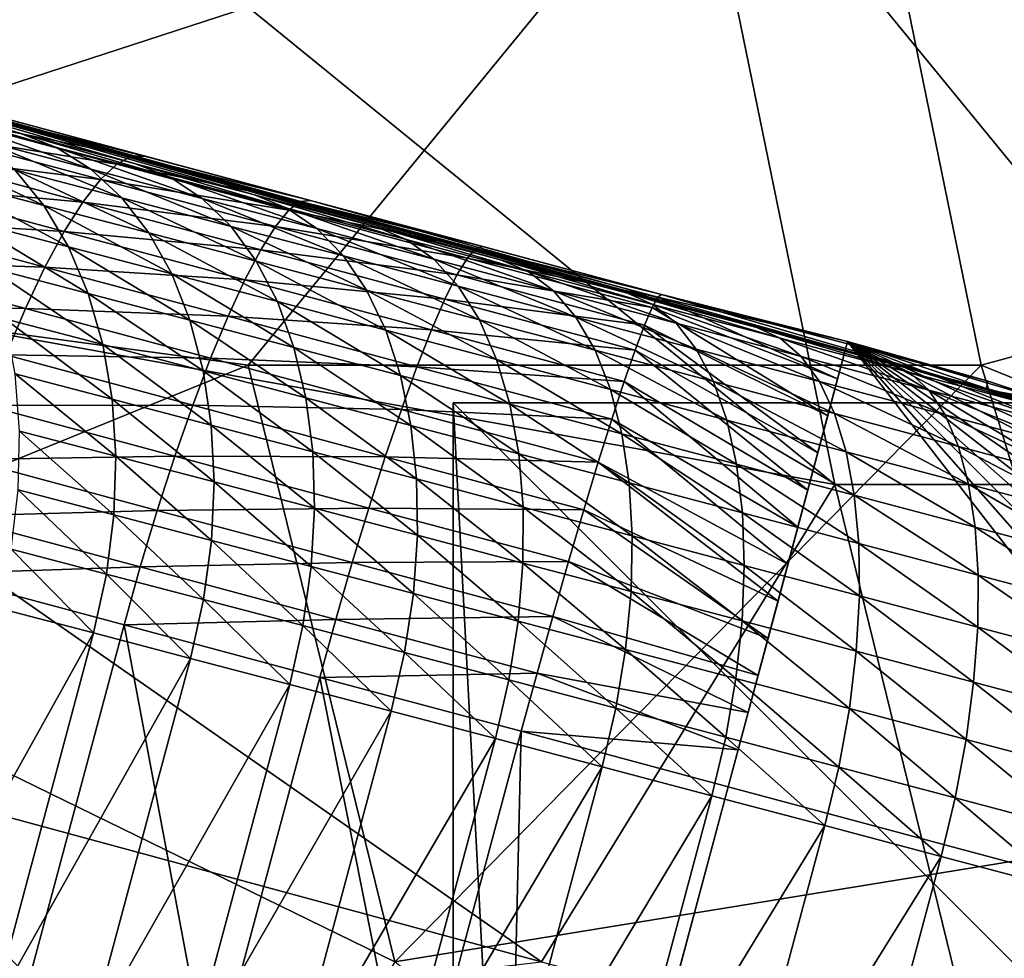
# Model space of a CAD drawing. Extents: x -0.7 to 0.7, y -0.35 to 0.35.
# Tile 94 of 226: x -0.4145 to -0.3889, y 0.1731 to 0.1975. Entities that reach past the tile are written whole.
import ezdxf

# ---------------------------------------------------------------- set-up
doc = ezdxf.new("R2010")
doc.units = 0

msp = doc.modelspace()

# ---------------------------------------------------------------- linework, layer by layer
for points in [[(-0.381825, 0.194713, 0.436961), (-0.381825, 0.222679, 0.436974), (-0.404736, 0.225786, 0.436979)], [(-0.397099, 0.204035, 0.436959), (-0.381825, 0.194713, 0.436961), (-0.404736, 0.225786, 0.436979)], [(-0.431466, 0.191606, 0.412422), (-0.423829, 0.213357, 0.412432), (-0.39328, 0.207142, 0.412441)], [(-0.378006, 0.191606, 0.412443), (-0.39328, 0.207142, 0.412441), (-0.36655, 0.21025, 0.41245)], [(-0.431466, 0.191606, 0.412422), (-0.39328, 0.207142, 0.412441), (-0.408555, 0.188498, 0.41244)], [(-0.427647, 0.191606, 0.436992), (-0.408555, 0.19782, 0.436948), (-0.42001, 0.207142, 0.436992)], [(-0.389462, 0.188498, 0.41243), (-0.408555, 0.188498, 0.41244), (-0.39328, 0.207142, 0.412441)], [(-0.389462, 0.188498, 0.41243), (-0.39328, 0.207142, 0.412441), (-0.378006, 0.191606, 0.412443)], [(-0.39328, 0.185391, 0.436968), (-0.397099, 0.204035, 0.436959), (-0.408555, 0.19782, 0.436948)], [(-0.381825, 0.185391, 0.436971), (-0.381825, 0.194713, 0.436961), (-0.397099, 0.204035, 0.436959)], [(-0.39328, 0.185391, 0.436968), (-0.381825, 0.185391, 0.436971), (-0.397099, 0.204035, 0.436959)], [(-0.427647, 0.191606, 0.436992), (-0.39328, 0.185391, 0.436968), (-0.408555, 0.19782, 0.436948)], [(-0.423262, 0.197166, 0.402346), (-0.415408, 0.195059, 0.405084), (-0.406932, 0.192786, 0.406936)], [(-0.423262, 0.197166, 0.402346), (-0.406932, 0.192786, 0.406936), (-0.389343, 0.187869, 0.353694)], [(-0.423262, 0.197166, 0.402346), (-0.389343, 0.187869, 0.353694), (-0.39531, 0.189477, 0.350884)], [(-0.423262, 0.197166, 0.402346), (-0.39531, 0.189477, 0.350884), (-0.398679, 0.190369, 0.349175)], [(-0.423262, 0.197166, 0.402346), (-0.398679, 0.190369, 0.349175), (-0.401983, 0.191242, 0.347314)], [(-0.423262, 0.197166, 0.402346), (-0.401983, 0.191242, 0.347314), (-0.405221, 0.192096, 0.345291)], [(-0.423262, 0.197166, 0.402346), (-0.405221, 0.192096, 0.345291), (-0.408388, 0.192931, 0.343096)], [(-0.423262, 0.197166, 0.402346), (-0.408388, 0.192931, 0.343096), (-0.411482, 0.193744, 0.340723)], [(-0.423262, 0.197166, 0.402346), (-0.411482, 0.193744, 0.340723), (-0.414499, 0.194536, 0.338166)], [(-0.423262, 0.197166, 0.402346), (-0.414499, 0.194536, 0.338166), (-0.417438, 0.195306, 0.33542)], [(-0.417438, 0.195306, 0.33542), (-0.414499, 0.194536, 0.338166), (-0.41354, 0.194165, 0.336979)], [(-0.417438, 0.195306, 0.33542), (-0.41354, 0.194165, 0.336979), (-0.416425, 0.194921, 0.334283)], [(-0.411972, 0.193733, 0.409162), (-0.416297, 0.194892, 0.408082), (-0.416803, 0.194514, 0.409517)], [(-0.416425, 0.194921, 0.334283), (-0.41354, 0.194165, 0.336979), (-0.41265, 0.193603, 0.335812)], [(-0.416425, 0.194921, 0.334283), (-0.41265, 0.193603, 0.335812), (-0.415483, 0.194344, 0.333166)], [(-0.411588, 0.193938, 0.407655), (-0.41583, 0.195075, 0.406596), (-0.416297, 0.194892, 0.408082)], [(-0.411588, 0.193938, 0.407655), (-0.416297, 0.194892, 0.408082), (-0.411972, 0.193733, 0.409162)], [(-0.411251, 0.193944, 0.406122), (-0.415408, 0.195059, 0.405084), (-0.41583, 0.195075, 0.406596)], [(-0.411251, 0.193944, 0.406122), (-0.41583, 0.195075, 0.406596), (-0.411588, 0.193938, 0.407655)], [(-0.415408, 0.195059, 0.405084), (-0.411251, 0.193944, 0.406122), (-0.406932, 0.192786, 0.406936)], [(-0.412398, 0.193333, 0.410617), (-0.416803, 0.194514, 0.409517), (-0.417338, 0.193947, 0.410876)], [(-0.411972, 0.193733, 0.409162), (-0.416803, 0.194514, 0.409517), (-0.412398, 0.193333, 0.410617)], [(-0.415483, 0.194344, 0.333166), (-0.41265, 0.193603, 0.335812), (-0.411846, 0.192858, 0.334685)], [(-0.415483, 0.194344, 0.333166), (-0.411846, 0.192858, 0.334685), (-0.414627, 0.193586, 0.332086)], [(-0.414499, 0.194536, 0.338166), (-0.411482, 0.193744, 0.340723), (-0.41058, 0.193389, 0.339488)], [(-0.414499, 0.194536, 0.338166), (-0.41058, 0.193389, 0.339488), (-0.41354, 0.194165, 0.336979)], [(-0.417341, 0.194295, 0.329299), (-0.414627, 0.193586, 0.332086), (-0.413873, 0.192659, 0.331064)], [(-0.417341, 0.194295, 0.329299), (-0.413873, 0.192659, 0.331064), (-0.416541, 0.193356, 0.328324)], [(-0.41354, 0.194165, 0.336979), (-0.41058, 0.193389, 0.339488), (-0.409746, 0.19284, 0.338274)], [(-0.41354, 0.194165, 0.336979), (-0.409746, 0.19284, 0.338274), (-0.41265, 0.193603, 0.335812)], [(-0.412857, 0.192746, 0.411995), (-0.417338, 0.193947, 0.410876), (-0.417893, 0.193201, 0.412136)], [(-0.412398, 0.193333, 0.410617), (-0.417338, 0.193947, 0.410876), (-0.412857, 0.192746, 0.411995)], [(-0.407186, 0.192758, 0.408485), (-0.411588, 0.193938, 0.407655), (-0.411972, 0.193733, 0.409162)], [(-0.406932, 0.192786, 0.406936), (-0.411251, 0.193944, 0.406122), (-0.411588, 0.193938, 0.407655)], [(-0.406932, 0.192786, 0.406936), (-0.411588, 0.193938, 0.407655), (-0.407186, 0.192758, 0.408485)], [(-0.414627, 0.193586, 0.332086), (-0.411846, 0.192858, 0.334685), (-0.41114, 0.191943, 0.333618)], [(-0.414627, 0.193586, 0.332086), (-0.41114, 0.191943, 0.333618), (-0.413873, 0.192659, 0.331064)], [(-0.41265, 0.193603, 0.335812), (-0.409746, 0.19284, 0.338274), (-0.408995, 0.19211, 0.337101)], [(-0.41265, 0.193603, 0.335812), (-0.408995, 0.19211, 0.337101), (-0.411846, 0.192858, 0.334685)], [(-0.40749, 0.192531, 0.410007), (-0.411972, 0.193733, 0.409162), (-0.412398, 0.193333, 0.410617)], [(-0.407186, 0.192758, 0.408485), (-0.411972, 0.193733, 0.409162), (-0.40749, 0.192531, 0.410007)], [(-0.411482, 0.193744, 0.340723), (-0.408388, 0.192931, 0.343096), (-0.407544, 0.19259, 0.341816)], [(-0.411482, 0.193744, 0.340723), (-0.407544, 0.19259, 0.341816), (-0.41058, 0.193389, 0.339488)], [(-0.416541, 0.193356, 0.328324), (-0.413873, 0.192659, 0.331064), (-0.413233, 0.191578, 0.330117)], [(-0.416541, 0.193356, 0.328324), (-0.413233, 0.191578, 0.330117), (-0.415859, 0.192264, 0.327419)], [(-0.407837, 0.192111, 0.411476), (-0.412398, 0.193333, 0.410617), (-0.412857, 0.192746, 0.411995)], [(-0.40749, 0.192531, 0.410007), (-0.412398, 0.193333, 0.410617), (-0.407837, 0.192111, 0.411476)], [(-0.41058, 0.193389, 0.339488), (-0.407544, 0.19259, 0.341816), (-0.406768, 0.192058, 0.340558)], [(-0.41058, 0.193389, 0.339488), (-0.406768, 0.192058, 0.340558), (-0.409746, 0.19284, 0.338274)], [(-0.413341, 0.191981, 0.413272), (-0.417893, 0.193201, 0.412136), (-0.418459, 0.192288, 0.413275)], [(-0.412857, 0.192746, 0.411995), (-0.417893, 0.193201, 0.412136), (-0.413341, 0.191981, 0.413272)], [(-0.411846, 0.192858, 0.334685), (-0.408995, 0.19211, 0.337101), (-0.40834, 0.191208, 0.335991)], [(-0.411846, 0.192858, 0.334685), (-0.40834, 0.191208, 0.335991), (-0.41114, 0.191943, 0.333618)], [(-0.409746, 0.19284, 0.338274), (-0.406768, 0.192058, 0.340558), (-0.406073, 0.191341, 0.339343)], [(-0.409746, 0.19284, 0.338274), (-0.406073, 0.191341, 0.339343), (-0.408995, 0.19211, 0.337101)], [(-0.408388, 0.192931, 0.343096), (-0.405221, 0.192096, 0.345291), (-0.404437, 0.191772, 0.343969)], [(-0.408388, 0.192931, 0.343096), (-0.404437, 0.191772, 0.343969), (-0.407544, 0.19259, 0.341816)], [(-0.413873, 0.192659, 0.331064), (-0.41114, 0.191943, 0.333618), (-0.410544, 0.190874, 0.332629)], [(-0.413873, 0.192659, 0.331064), (-0.410544, 0.190874, 0.332629), (-0.413233, 0.191578, 0.330117)], [(-0.408221, 0.191504, 0.412868), (-0.412857, 0.192746, 0.411995), (-0.413341, 0.191981, 0.413272)], [(-0.407837, 0.192111, 0.411476), (-0.412857, 0.192746, 0.411995), (-0.408221, 0.191504, 0.412868)], [(-0.407544, 0.19259, 0.341816), (-0.404437, 0.191772, 0.343969), (-0.403719, 0.191254, 0.34267)], [(-0.407544, 0.19259, 0.341816), (-0.403719, 0.191254, 0.34267), (-0.406768, 0.192058, 0.340558)], [(-0.402621, 0.191534, 0.409081), (-0.407186, 0.192758, 0.408485), (-0.40749, 0.192531, 0.410007)], [(-0.402446, 0.191584, 0.407522), (-0.406932, 0.192786, 0.406936), (-0.407186, 0.192758, 0.408485)], [(-0.402446, 0.191584, 0.407522), (-0.407186, 0.192758, 0.408485), (-0.402621, 0.191534, 0.409081)], [(-0.406932, 0.192786, 0.406936), (-0.402446, 0.191584, 0.407522), (-0.397789, 0.190336, 0.407877)], [(-0.406932, 0.192786, 0.406936), (-0.397789, 0.190336, 0.407877), (-0.389343, 0.187869, 0.353694)], [(-0.413843, 0.191051, 0.414427), (-0.418459, 0.192288, 0.413275), (-0.419026, 0.191224, 0.414274)], [(-0.413341, 0.191981, 0.413272), (-0.418459, 0.192288, 0.413275), (-0.413843, 0.191051, 0.414427)], [(-0.402845, 0.191287, 0.410614), (-0.40749, 0.192531, 0.410007), (-0.407837, 0.192111, 0.411476)], [(-0.402621, 0.191534, 0.409081), (-0.40749, 0.192531, 0.410007), (-0.402845, 0.191287, 0.410614)], [(-0.415859, 0.192264, 0.327419), (-0.413233, 0.191578, 0.330117), (-0.412717, 0.190363, 0.32926)], [(-0.415859, 0.192264, 0.327419), (-0.412717, 0.190363, 0.32926), (-0.415306, 0.191039, 0.326601)], [(-0.408995, 0.19211, 0.337101), (-0.406073, 0.191341, 0.339343), (-0.40547, 0.190454, 0.338192)], [(-0.408995, 0.19211, 0.337101), (-0.40547, 0.190454, 0.338192), (-0.40834, 0.191208, 0.335991)], [(-0.403116, 0.190846, 0.412093), (-0.407837, 0.192111, 0.411476), (-0.408221, 0.191504, 0.412868)], [(-0.402845, 0.191287, 0.410614), (-0.407837, 0.192111, 0.411476), (-0.403116, 0.190846, 0.412093)], [(-0.406768, 0.192058, 0.340558), (-0.403719, 0.191254, 0.34267), (-0.40308, 0.190553, 0.341416)], [(-0.406768, 0.192058, 0.340558), (-0.40308, 0.190553, 0.341416), (-0.406073, 0.191341, 0.339343)], [(-0.405221, 0.192096, 0.345291), (-0.401983, 0.191242, 0.347314), (-0.401258, 0.190933, 0.345956)], [(-0.405221, 0.192096, 0.345291), (-0.401258, 0.190933, 0.345956), (-0.404437, 0.191772, 0.343969)], [(-0.408637, 0.19072, 0.414159), (-0.413341, 0.191981, 0.413272), (-0.413843, 0.191051, 0.414427)], [(-0.408221, 0.191504, 0.412868), (-0.413341, 0.191981, 0.413272), (-0.408637, 0.19072, 0.414159)], [(-0.41114, 0.191943, 0.333618), (-0.40834, 0.191208, 0.335991), (-0.407791, 0.190152, 0.334962)], [(-0.41114, 0.191943, 0.333618), (-0.407791, 0.190152, 0.334962), (-0.410544, 0.190874, 0.332629)], [(-0.423829, 0.182284, 0.4124), (-0.431466, 0.191606, 0.412422), (-0.408555, 0.188498, 0.41244)], [(-0.400918, 0.172962, 0.436982), (-0.39328, 0.185391, 0.436968), (-0.427647, 0.191606, 0.436992)], [(-0.423829, 0.179176, 0.43699), (-0.400918, 0.172962, 0.436982), (-0.427647, 0.191606, 0.436992)], [(-0.413233, 0.191578, 0.330117), (-0.410544, 0.190874, 0.332629), (-0.41007, 0.18967, 0.331734)], [(-0.413233, 0.191578, 0.330117), (-0.41007, 0.18967, 0.331734), (-0.412717, 0.190363, 0.32926)], [(-0.404437, 0.191772, 0.343969), (-0.401258, 0.190933, 0.345956), (-0.400599, 0.190431, 0.34462)], [(-0.404437, 0.191772, 0.343969), (-0.400599, 0.190431, 0.34462), (-0.403719, 0.191254, 0.34267)], [(-0.397887, 0.190266, 0.409442), (-0.402621, 0.191534, 0.409081), (-0.402845, 0.191287, 0.410614)], [(-0.397789, 0.190336, 0.407877), (-0.402446, 0.191584, 0.407522), (-0.402621, 0.191534, 0.409081)], [(-0.397789, 0.190336, 0.407877), (-0.402621, 0.191534, 0.409081), (-0.397887, 0.190266, 0.409442)], [(-0.36655, 0.179176, 0.412433), (-0.389462, 0.188498, 0.41243), (-0.378006, 0.191606, 0.412443)], [(-0.403429, 0.19022, 0.413495), (-0.408221, 0.191504, 0.412868), (-0.408637, 0.19072, 0.414159)], [(-0.403116, 0.190846, 0.412093), (-0.408221, 0.191504, 0.412868), (-0.403429, 0.19022, 0.413495)], [(-0.406073, 0.191341, 0.339343), (-0.40308, 0.190553, 0.341416), (-0.402531, 0.18968, 0.340228)], [(-0.406073, 0.191341, 0.339343), (-0.402531, 0.18968, 0.340228), (-0.40547, 0.190454, 0.338192)], [(-0.398036, 0.189998, 0.410981), (-0.402845, 0.191287, 0.410614), (-0.403116, 0.190846, 0.412093)], [(-0.397887, 0.190266, 0.409442), (-0.402845, 0.191287, 0.410614), (-0.398036, 0.189998, 0.410981)], [(-0.414354, 0.189972, 0.41544), (-0.419026, 0.191224, 0.414274), (-0.419583, 0.190028, 0.415116)], [(-0.413843, 0.191051, 0.414427), (-0.419026, 0.191224, 0.414274), (-0.414354, 0.189972, 0.41544)], [(-0.415306, 0.191039, 0.326601), (-0.412717, 0.190363, 0.32926), (-0.412336, 0.189035, 0.328509)], [(-0.415306, 0.191039, 0.326601), (-0.412336, 0.189035, 0.328509), (-0.414892, 0.189702, 0.325884)], [(-0.409077, 0.189774, 0.415325), (-0.413843, 0.191051, 0.414427), (-0.414354, 0.189972, 0.41544)], [(-0.408637, 0.19072, 0.414159), (-0.413843, 0.191051, 0.414427), (-0.409077, 0.189774, 0.415325)], [(-0.40834, 0.191208, 0.335991), (-0.40547, 0.190454, 0.338192), (-0.404971, 0.189411, 0.337125)], [(-0.40834, 0.191208, 0.335991), (-0.404971, 0.189411, 0.337125), (-0.407791, 0.190152, 0.334962)], [(-0.403719, 0.191254, 0.34267), (-0.400599, 0.190431, 0.34462), (-0.400017, 0.189745, 0.343331)], [(-0.403719, 0.191254, 0.34267), (-0.400017, 0.189745, 0.343331), (-0.40308, 0.190553, 0.341416)], [(-0.401983, 0.191242, 0.347314), (-0.398679, 0.190369, 0.349175), (-0.398012, 0.190075, 0.347784)], [(-0.401983, 0.191242, 0.347314), (-0.398012, 0.190075, 0.347784), (-0.401258, 0.190933, 0.345956)], [(-0.410544, 0.190874, 0.332629), (-0.407791, 0.190152, 0.334962), (-0.407359, 0.188959, 0.334031)], [(-0.410544, 0.190874, 0.332629), (-0.407359, 0.188959, 0.334031), (-0.41007, 0.18967, 0.331734)], [(-0.398234, 0.189538, 0.412466), (-0.403116, 0.190846, 0.412093), (-0.403429, 0.19022, 0.413495)], [(-0.398036, 0.189998, 0.410981), (-0.403116, 0.190846, 0.412093), (-0.398234, 0.189538, 0.412466)], [(-0.401258, 0.190933, 0.345956), (-0.398012, 0.190075, 0.347784), (-0.39741, 0.189588, 0.346416)], [(-0.401258, 0.190933, 0.345956), (-0.39741, 0.189588, 0.346416), (-0.400599, 0.190431, 0.34462)], [(-0.403778, 0.189418, 0.414794), (-0.408637, 0.19072, 0.414159), (-0.409077, 0.189774, 0.415325)], [(-0.403429, 0.19022, 0.413495), (-0.408637, 0.19072, 0.414159), (-0.403778, 0.189418, 0.414794)], [(-0.40308, 0.190553, 0.341416), (-0.400017, 0.189745, 0.343331), (-0.399521, 0.188886, 0.342109)], [(-0.40308, 0.190553, 0.341416), (-0.399521, 0.188886, 0.342109), (-0.402531, 0.18968, 0.340228)], [(-0.412717, 0.190363, 0.32926), (-0.41007, 0.18967, 0.331734), (-0.409724, 0.188351, 0.330949)], [(-0.412717, 0.190363, 0.32926), (-0.409724, 0.188351, 0.330949), (-0.412336, 0.189035, 0.328509)], [(-0.40547, 0.190454, 0.338192), (-0.402531, 0.18968, 0.340228), (-0.402082, 0.18865, 0.339127)], [(-0.40547, 0.190454, 0.338192), (-0.402082, 0.18865, 0.339127), (-0.404971, 0.189411, 0.337125)], [(-0.400599, 0.190431, 0.34462), (-0.39741, 0.189588, 0.346416), (-0.396883, 0.188917, 0.345095)], [(-0.400599, 0.190431, 0.34462), (-0.396883, 0.188917, 0.345095), (-0.400017, 0.189745, 0.343331)], [(-0.398679, 0.190369, 0.349175), (-0.39531, 0.189477, 0.350884), (-0.394699, 0.189198, 0.349464)], [(-0.398679, 0.190369, 0.349175), (-0.394699, 0.189198, 0.349464), (-0.398012, 0.190075, 0.347784)], [(-0.393203, 0.188145, 0.42), (-0.397887, 0.190266, 0.409442), (-0.398036, 0.189998, 0.410981)], [(-0.392944, 0.189111, 0.42), (-0.397789, 0.190336, 0.407877), (-0.397887, 0.190266, 0.409442)], [(-0.392944, 0.189111, 0.42), (-0.397887, 0.190266, 0.409442), (-0.393203, 0.188145, 0.42)], [(-0.397789, 0.190336, 0.407877), (-0.392944, 0.189111, 0.42), (-0.389286, 0.188083, 0.408)], [(-0.397789, 0.190336, 0.407877), (-0.389286, 0.188083, 0.408), (-0.389343, 0.187869, 0.353694)], [(-0.414354, 0.189972, 0.41544), (-0.419583, 0.190028, 0.415116), (-0.414865, 0.188763, 0.416294)], [(-0.407791, 0.190152, 0.334962), (-0.404971, 0.189411, 0.337125), (-0.404583, 0.188229, 0.336161)], [(-0.407791, 0.190152, 0.334962), (-0.404583, 0.188229, 0.336161), (-0.407359, 0.188959, 0.334031)], [(-0.398478, 0.188893, 0.413872), (-0.403429, 0.19022, 0.413495), (-0.403778, 0.189418, 0.414794)], [(-0.398234, 0.189538, 0.412466), (-0.403429, 0.19022, 0.413495), (-0.398478, 0.188893, 0.413872)], [(-0.393462, 0.187179, 0.42), (-0.398036, 0.189998, 0.410981), (-0.398234, 0.189538, 0.412466)], [(-0.393203, 0.188145, 0.42), (-0.398036, 0.189998, 0.410981), (-0.393462, 0.187179, 0.42)], [(-0.398012, 0.190075, 0.347784), (-0.394699, 0.189198, 0.349464), (-0.394152, 0.188726, 0.348069)], [(-0.398012, 0.190075, 0.347784), (-0.394152, 0.188726, 0.348069), (-0.39741, 0.189588, 0.346416)], [(-0.409533, 0.188681, 0.416349), (-0.414354, 0.189972, 0.41544), (-0.414865, 0.188763, 0.416294)], [(-0.409077, 0.189774, 0.415325), (-0.414354, 0.189972, 0.41544), (-0.409533, 0.188681, 0.416349)], [(-0.404158, 0.188456, 0.415968), (-0.409077, 0.189774, 0.415325), (-0.409533, 0.188681, 0.416349)], [(-0.403778, 0.189418, 0.414794), (-0.409077, 0.189774, 0.415325), (-0.404158, 0.188456, 0.415968)], [(-0.400017, 0.189745, 0.343331), (-0.396883, 0.188917, 0.345095), (-0.39644, 0.188071, 0.343845)], [(-0.400017, 0.189745, 0.343331), (-0.39644, 0.188071, 0.343845), (-0.399521, 0.188886, 0.342109)], [(-0.414892, 0.189702, 0.325884), (-0.412336, 0.189035, 0.328509), (-0.412095, 0.187615, 0.327876)], [(-0.414892, 0.189702, 0.325884), (-0.412095, 0.187615, 0.327876), (-0.414623, 0.188275, 0.32528)], [(-0.41007, 0.18967, 0.331734), (-0.407359, 0.188959, 0.334031), (-0.407051, 0.18765, 0.333215)], [(-0.41007, 0.18967, 0.331734), (-0.407051, 0.18765, 0.333215), (-0.409724, 0.188351, 0.330949)], [(-0.402531, 0.18968, 0.340228), (-0.399521, 0.188886, 0.342109), (-0.399121, 0.187869, 0.340977)], [(-0.402531, 0.18968, 0.340228), (-0.399121, 0.187869, 0.340977), (-0.402082, 0.18865, 0.339127)], [(-0.393721, 0.186213, 0.42), (-0.398234, 0.189538, 0.412466), (-0.398478, 0.188893, 0.413872)], [(-0.393462, 0.187179, 0.42), (-0.398234, 0.189538, 0.412466), (-0.393721, 0.186213, 0.42)], [(-0.39741, 0.189588, 0.346416), (-0.394152, 0.188726, 0.348069), (-0.393679, 0.188069, 0.346721)], [(-0.39741, 0.189588, 0.346416), (-0.393679, 0.188069, 0.346721), (-0.396883, 0.188917, 0.345095)], [(-0.39531, 0.189477, 0.350884), (-0.391879, 0.188568, 0.352453), (-0.391321, 0.188303, 0.351009)], [(-0.39531, 0.189477, 0.350884), (-0.391321, 0.188303, 0.351009), (-0.394699, 0.189198, 0.349464)], [(-0.389343, 0.187869, 0.353694), (-0.391879, 0.188568, 0.352453), (-0.39531, 0.189477, 0.350884)], [(-0.404971, 0.189411, 0.337125), (-0.402082, 0.18865, 0.339127), (-0.401739, 0.18748, 0.338131)], [(-0.404971, 0.189411, 0.337125), (-0.401739, 0.18748, 0.338131), (-0.404583, 0.188229, 0.336161)], [(-0.398763, 0.188075, 0.415176), (-0.403778, 0.189418, 0.414794), (-0.404158, 0.188456, 0.415968)], [(-0.398478, 0.188893, 0.413872), (-0.403778, 0.189418, 0.414794), (-0.398763, 0.188075, 0.415176)], [(-0.412336, 0.189035, 0.328509), (-0.409724, 0.188351, 0.330949), (-0.409513, 0.186939, 0.330288)], [(-0.412336, 0.189035, 0.328509), (-0.409513, 0.186939, 0.330288), (-0.412095, 0.187615, 0.327876)], [(-0.407359, 0.188959, 0.334031), (-0.404583, 0.188229, 0.336161), (-0.404313, 0.18693, 0.335315)], [(-0.407359, 0.188959, 0.334031), (-0.404313, 0.18693, 0.335315), (-0.407051, 0.18765, 0.333215)], [(-0.39605, 0.17752, 0.42), (-0.392944, 0.189111, 0.42), (-0.395791, 0.178486, 0.42)], [(-0.380788, 0.173431, 0.42), (-0.392944, 0.189111, 0.42), (-0.39605, 0.17752, 0.42)], [(-0.395791, 0.178486, 0.42), (-0.392944, 0.189111, 0.42), (-0.395532, 0.179452, 0.42)], [(-0.395532, 0.179452, 0.42), (-0.392944, 0.189111, 0.42), (-0.395273, 0.180418, 0.42)], [(-0.395273, 0.180418, 0.42), (-0.392944, 0.189111, 0.42), (-0.395015, 0.181384, 0.42)], [(-0.395015, 0.181384, 0.42), (-0.392944, 0.189111, 0.42), (-0.394756, 0.18235, 0.42)], [(-0.394756, 0.18235, 0.42), (-0.392944, 0.189111, 0.42), (-0.394497, 0.183316, 0.42)], [(-0.394699, 0.189198, 0.349464), (-0.391321, 0.188303, 0.351009), (-0.390826, 0.187845, 0.34959)], [(-0.394699, 0.189198, 0.349464), (-0.390826, 0.187845, 0.34959), (-0.394152, 0.188726, 0.348069)], [(-0.394497, 0.183316, 0.42), (-0.392944, 0.189111, 0.42), (-0.394238, 0.184282, 0.42)], [(-0.394238, 0.184282, 0.42), (-0.392944, 0.189111, 0.42), (-0.393979, 0.185247, 0.42)], [(-0.393979, 0.185247, 0.42), (-0.392944, 0.189111, 0.42), (-0.393721, 0.186213, 0.42)], [(-0.393721, 0.186213, 0.42), (-0.392944, 0.189111, 0.42), (-0.393462, 0.187179, 0.42)], [(-0.393462, 0.187179, 0.42), (-0.392944, 0.189111, 0.42), (-0.393203, 0.188145, 0.42)], [(-0.389286, 0.188083, 0.408), (-0.392944, 0.189111, 0.42), (-0.387798, 0.187584, 0.409566)], [(-0.387798, 0.187584, 0.409566), (-0.392944, 0.189111, 0.42), (-0.386388, 0.186895, 0.411106)], [(-0.386388, 0.186895, 0.411106), (-0.392944, 0.189111, 0.42), (-0.385082, 0.186029, 0.412592)], [(-0.385082, 0.186029, 0.412592), (-0.392944, 0.189111, 0.42), (-0.3839, 0.184999, 0.414)], [(-0.3839, 0.184999, 0.414), (-0.392944, 0.189111, 0.42), (-0.382864, 0.183824, 0.415305)], [(-0.382864, 0.183824, 0.415305), (-0.392944, 0.189111, 0.42), (-0.381991, 0.182523, 0.416485)], [(-0.381991, 0.182523, 0.416485), (-0.392944, 0.189111, 0.42), (-0.381295, 0.181119, 0.41752)], [(-0.381295, 0.181119, 0.41752), (-0.392944, 0.189111, 0.42), (-0.38079, 0.179636, 0.418392)], [(-0.38079, 0.179636, 0.418392), (-0.392944, 0.189111, 0.42), (-0.380483, 0.178099, 0.419087)], [(-0.380483, 0.178099, 0.419087), (-0.392944, 0.189111, 0.42), (-0.38038, 0.176535, 0.419591)], [(-0.38038, 0.176535, 0.419591), (-0.392944, 0.189111, 0.42), (-0.380482, 0.17497, 0.419897)], [(-0.380482, 0.17497, 0.419897), (-0.392944, 0.189111, 0.42), (-0.380788, 0.173431, 0.42)], [(-0.409997, 0.187459, 0.417211), (-0.414865, 0.188763, 0.416294), (-0.415367, 0.187445, 0.416973)], [(-0.409533, 0.188681, 0.416349), (-0.414865, 0.188763, 0.416294), (-0.409997, 0.187459, 0.417211)], [(-0.399521, 0.188886, 0.342109), (-0.39644, 0.188071, 0.343845), (-0.396088, 0.187067, 0.342685)], [(-0.399521, 0.188886, 0.342109), (-0.396088, 0.187067, 0.342685), (-0.399121, 0.187869, 0.340977)], [(-0.393979, 0.185247, 0.42), (-0.398478, 0.188893, 0.413872), (-0.398763, 0.188075, 0.415176)], [(-0.393721, 0.186213, 0.42), (-0.398478, 0.188893, 0.413872), (-0.393979, 0.185247, 0.42)], [(-0.396883, 0.188917, 0.345095), (-0.393679, 0.188069, 0.346721), (-0.393286, 0.187237, 0.345445)], [(-0.396883, 0.188917, 0.345095), (-0.393286, 0.187237, 0.345445), (-0.39644, 0.188071, 0.343845)], [(-0.394152, 0.188726, 0.348069), (-0.390826, 0.187845, 0.34959), (-0.390403, 0.187201, 0.348219)], [(-0.394152, 0.188726, 0.348069), (-0.390403, 0.187201, 0.348219), (-0.393679, 0.188069, 0.346721)], [(-0.423829, 0.182284, 0.4124), (-0.408555, 0.188498, 0.41244), (-0.404736, 0.172962, 0.412392)], [(-0.404561, 0.187348, 0.416999), (-0.409533, 0.188681, 0.416349), (-0.409997, 0.187459, 0.417211)], [(-0.404158, 0.188456, 0.415968), (-0.409533, 0.188681, 0.416349), (-0.404561, 0.187348, 0.416999)], [(-0.404736, 0.172962, 0.412392), (-0.408555, 0.188498, 0.41244), (-0.389462, 0.188498, 0.41243)], [(-0.404736, 0.172962, 0.412392), (-0.389462, 0.188498, 0.41243), (-0.385643, 0.176069, 0.412426)], [(-0.399085, 0.187096, 0.416355), (-0.404158, 0.188456, 0.415968), (-0.404561, 0.187348, 0.416999)], [(-0.398763, 0.188075, 0.415176), (-0.404158, 0.188456, 0.415968), (-0.399085, 0.187096, 0.416355)], [(-0.402082, 0.18865, 0.339127), (-0.399121, 0.187869, 0.340977), (-0.398823, 0.186711, 0.339953)], [(-0.402082, 0.18865, 0.339127), (-0.398823, 0.186711, 0.339953), (-0.401739, 0.18748, 0.338131)], [(-0.391879, 0.188568, 0.352453), (-0.388384, 0.187641, 0.353895), (-0.387876, 0.187389, 0.352431)], [(-0.391879, 0.188568, 0.352453), (-0.387876, 0.187389, 0.352431), (-0.391321, 0.188303, 0.351009)], [(-0.389343, 0.187869, 0.353694), (-0.388384, 0.187641, 0.353895), (-0.391879, 0.188568, 0.352453)], [(-0.385643, 0.176069, 0.412426), (-0.389462, 0.188498, 0.41243), (-0.36655, 0.179176, 0.412433)], [(-0.414623, 0.188275, 0.32528), (-0.412095, 0.187615, 0.327876), (-0.411999, 0.186128, 0.327372)], [(-0.414623, 0.188275, 0.32528), (-0.411999, 0.186128, 0.327372), (-0.414504, 0.186783, 0.324798)], [(-0.409724, 0.188351, 0.330949), (-0.407051, 0.18765, 0.333215), (-0.406871, 0.186246, 0.332527)], [(-0.409724, 0.188351, 0.330949), (-0.406871, 0.186246, 0.332527), (-0.409513, 0.186939, 0.330288)], [(-0.404583, 0.188229, 0.336161), (-0.401739, 0.18748, 0.338131), (-0.401508, 0.186191, 0.337258)], [(-0.404583, 0.188229, 0.336161), (-0.401508, 0.186191, 0.337258), (-0.404313, 0.18693, 0.335315)], [(-0.391321, 0.188303, 0.351009), (-0.387876, 0.187389, 0.352431), (-0.387429, 0.186944, 0.350992)], [(-0.391321, 0.188303, 0.351009), (-0.387429, 0.186944, 0.350992), (-0.390826, 0.187845, 0.34959)], [(-0.394238, 0.184282, 0.42), (-0.398763, 0.188075, 0.415176), (-0.399085, 0.187096, 0.416355)], [(-0.393979, 0.185247, 0.42), (-0.398763, 0.188075, 0.415176), (-0.394238, 0.184282, 0.42)], [(-0.39644, 0.188071, 0.343845), (-0.393286, 0.187237, 0.345445), (-0.392981, 0.186245, 0.344262)], [(-0.39644, 0.188071, 0.343845), (-0.392981, 0.186245, 0.344262), (-0.396088, 0.187067, 0.342685)], [(-0.393679, 0.188069, 0.346721), (-0.390403, 0.187201, 0.348219), (-0.390057, 0.186381, 0.346921)], [(-0.393679, 0.188069, 0.346721), (-0.390057, 0.186381, 0.346921), (-0.393286, 0.187237, 0.345445)], [(-0.389343, 0.187869, 0.353694), (-0.389286, 0.188083, 0.408), (-0.387798, 0.187584, 0.409566)], [(-0.399121, 0.187869, 0.340977), (-0.396088, 0.187067, 0.342685), (-0.395834, 0.185921, 0.341637)], [(-0.399121, 0.187869, 0.340977), (-0.395834, 0.185921, 0.341637), (-0.398823, 0.186711, 0.339953)], [(-0.390826, 0.187845, 0.34959), (-0.387429, 0.186944, 0.350992), (-0.387051, 0.186311, 0.349602)], [(-0.390826, 0.187845, 0.34959), (-0.387051, 0.186311, 0.349602), (-0.390403, 0.187201, 0.348219)], [(-0.384828, 0.186697, 0.355224), (-0.389343, 0.187869, 0.353694), (-0.387857, 0.187361, 0.35256)], [(-0.389343, 0.187869, 0.353694), (-0.387798, 0.187584, 0.409566), (-0.387857, 0.187361, 0.35256)], [(-0.389343, 0.187869, 0.353694), (-0.384828, 0.186697, 0.355224), (-0.388384, 0.187641, 0.353895)], [(-0.410463, 0.186131, 0.417897), (-0.415367, 0.187445, 0.416973), (-0.415852, 0.186039, 0.417467)], [(-0.409997, 0.187459, 0.417211), (-0.415367, 0.187445, 0.416973), (-0.410463, 0.186131, 0.417897)], [(-0.412095, 0.187615, 0.327876), (-0.409513, 0.186939, 0.330288), (-0.40944, 0.185459, 0.329762)], [(-0.412095, 0.187615, 0.327876), (-0.40944, 0.185459, 0.329762), (-0.411999, 0.186128, 0.327372)], [(-0.404981, 0.186115, 0.417867), (-0.409997, 0.187459, 0.417211), (-0.410463, 0.186131, 0.417897)], [(-0.404561, 0.187348, 0.416999), (-0.409997, 0.187459, 0.417211), (-0.404981, 0.186115, 0.417867)], [(-0.407051, 0.18765, 0.333215), (-0.404313, 0.18693, 0.335315), (-0.404167, 0.185535, 0.334602)], [(-0.407051, 0.18765, 0.333215), (-0.404167, 0.185535, 0.334602), (-0.406871, 0.186246, 0.332527)], [(0.396784, 0.18752, 0.411899), (-0.403216, 0.18752, 0.411899), (-0.383216, 0.16752, 0.411899)], [(0.396784, 0.18752, 0.371899), (-0.383216, 0.16752, 0.371899), (-0.403216, 0.18752, 0.371899)], [(0.396784, 0.18752, 0.411899), (0.396784, 0.18752, 0.371899), (-0.403216, 0.18752, 0.371899)], [(0.396784, 0.18752, 0.411899), (-0.403216, 0.18752, 0.371899), (-0.403216, 0.18752, 0.411899)], [(-0.403216, 0.18752, 0.411899), (-0.403216, -0.21248, 0.411899), (-0.383216, -0.19248, 0.411899)], [(-0.403216, 0.18752, 0.411899), (-0.383216, -0.19248, 0.411899), (-0.383216, 0.16752, 0.411899)], [(-0.403216, 0.18752, 0.371899), (-0.383216, 0.16752, 0.371899), (-0.383216, -0.19248, 0.371899)], [(-0.403216, 0.18752, 0.371899), (-0.383216, -0.19248, 0.371899), (-0.403216, -0.21248, 0.371899)], [(-0.403216, 0.18752, 0.411899), (-0.403216, 0.18752, 0.371899), (-0.403216, -0.21248, 0.371899)], [(-0.403216, 0.18752, 0.411899), (-0.403216, -0.21248, 0.371899), (-0.403216, -0.21248, 0.411899)], [(-0.401739, 0.18748, 0.338131), (-0.398823, 0.186711, 0.339953), (-0.398632, 0.185432, 0.339056)], [(-0.401739, 0.18748, 0.338131), (-0.398632, 0.185432, 0.339056), (-0.401508, 0.186191, 0.337258)], [(-0.399438, 0.185975, 0.417389), (-0.404561, 0.187348, 0.416999), (-0.404981, 0.186115, 0.417867)], [(-0.399085, 0.187096, 0.416355), (-0.404561, 0.187348, 0.416999), (-0.399438, 0.185975, 0.417389)], [(-0.393286, 0.187237, 0.345445), (-0.390057, 0.186381, 0.346921), (-0.389796, 0.185401, 0.345718)], [(-0.393286, 0.187237, 0.345445), (-0.389796, 0.185401, 0.345718), (-0.392981, 0.186245, 0.344262)], [(-0.390403, 0.187201, 0.348219), (-0.387051, 0.186311, 0.349602), (-0.386748, 0.185503, 0.348287)], [(-0.390403, 0.187201, 0.348219), (-0.386748, 0.185503, 0.348287), (-0.390057, 0.186381, 0.346921)], [(-0.409513, 0.186939, 0.330288), (-0.406871, 0.186246, 0.332527), (-0.406824, 0.184772, 0.33198)], [(-0.409513, 0.186939, 0.330288), (-0.406824, 0.184772, 0.33198), (-0.40944, 0.185459, 0.329762)], [(-0.404313, 0.18693, 0.335315), (-0.401508, 0.186191, 0.337258), (-0.401395, 0.184805, 0.336522)], [(-0.404313, 0.18693, 0.335315), (-0.401395, 0.184805, 0.336522), (-0.404167, 0.185535, 0.334602)], [(-0.394497, 0.183316, 0.42), (-0.399085, 0.187096, 0.416355), (-0.399438, 0.185975, 0.417389)], [(-0.394238, 0.184282, 0.42), (-0.399085, 0.187096, 0.416355), (-0.394497, 0.183316, 0.42)], [(-0.396088, 0.187067, 0.342685), (-0.392981, 0.186245, 0.344262), (-0.392769, 0.18511, 0.343192)], [(-0.396088, 0.187067, 0.342685), (-0.392769, 0.18511, 0.343192), (-0.395834, 0.185921, 0.341637)], [(-0.414504, 0.186783, 0.324798), (-0.412049, 0.184601, 0.327005), (-0.414538, 0.185251, 0.324449)], [(-0.414504, 0.186783, 0.324798), (-0.411999, 0.186128, 0.327372), (-0.412049, 0.184601, 0.327005)], [(-0.398823, 0.186711, 0.339953), (-0.395834, 0.185921, 0.341637), (-0.395682, 0.184653, 0.340717)], [(-0.398823, 0.186711, 0.339953), (-0.395682, 0.184653, 0.340717), (-0.398632, 0.185432, 0.339056)], [(-0.406871, 0.186246, 0.332527), (-0.404167, 0.185535, 0.334602), (-0.404145, 0.184068, 0.334034)], [(-0.406871, 0.186246, 0.332527), (-0.404145, 0.184068, 0.334034), (-0.406824, 0.184772, 0.33198)], [(-0.401508, 0.186191, 0.337258), (-0.398632, 0.185432, 0.339056), (-0.398552, 0.184055, 0.338299)], [(-0.401508, 0.186191, 0.337258), (-0.398552, 0.184055, 0.338299), (-0.401395, 0.184805, 0.336522)], [(-0.392981, 0.186245, 0.344262), (-0.389796, 0.185401, 0.345718), (-0.389624, 0.184277, 0.34463)], [(-0.392981, 0.186245, 0.344262), (-0.389624, 0.184277, 0.34463), (-0.392769, 0.18511, 0.343192)], [(-0.390057, 0.186381, 0.346921), (-0.386748, 0.185503, 0.348287), (-0.386526, 0.184533, 0.347067)], [(-0.390057, 0.186381, 0.346921), (-0.386526, 0.184533, 0.347067), (-0.389796, 0.185401, 0.345718)], [(-0.410921, 0.184718, 0.418396), (-0.415852, 0.186039, 0.417467), (-0.416311, 0.18457, 0.417767)], [(-0.410463, 0.186131, 0.417897), (-0.415852, 0.186039, 0.417467), (-0.410921, 0.184718, 0.418396)], [(-0.411999, 0.186128, 0.327372), (-0.409508, 0.183936, 0.32938), (-0.412049, 0.184601, 0.327005)], [(-0.411999, 0.186128, 0.327372), (-0.40944, 0.185459, 0.329762), (-0.409508, 0.183936, 0.32938)], [(-0.405411, 0.184777, 0.418558), (-0.410463, 0.186131, 0.417897), (-0.410921, 0.184718, 0.418396)], [(-0.404981, 0.186115, 0.417867), (-0.410463, 0.186131, 0.417897), (-0.405411, 0.184777, 0.418558)], [(-0.399815, 0.184731, 0.41826), (-0.404981, 0.186115, 0.417867), (-0.405411, 0.184777, 0.418558)], [(-0.399438, 0.185975, 0.417389), (-0.404981, 0.186115, 0.417867), (-0.399815, 0.184731, 0.41826)], [(-0.394756, 0.18235, 0.42), (-0.399438, 0.185975, 0.417389), (-0.399815, 0.184731, 0.41826)], [(-0.394497, 0.183316, 0.42), (-0.399438, 0.185975, 0.417389), (-0.394756, 0.18235, 0.42)], [(-0.395834, 0.185921, 0.341637), (-0.392769, 0.18511, 0.343192), (-0.392653, 0.183851, 0.342253)], [(-0.395834, 0.185921, 0.341637), (-0.392653, 0.183851, 0.342253), (-0.395682, 0.184653, 0.340717)], [(-0.40944, 0.185459, 0.329762), (-0.406909, 0.183254, 0.331582), (-0.409508, 0.183936, 0.32938)], [(-0.40944, 0.185459, 0.329762), (-0.406824, 0.184772, 0.33198), (-0.406909, 0.183254, 0.331582)], [(-0.404167, 0.185535, 0.334602), (-0.401395, 0.184805, 0.336522), (-0.4014, 0.183345, 0.335937)], [(-0.404167, 0.185535, 0.334602), (-0.4014, 0.183345, 0.335937), (-0.404145, 0.184068, 0.334034)], [(-0.400918, 0.172962, 0.436982), (-0.389462, 0.169855, 0.436983), (-0.39328, 0.185391, 0.436968)], [(-0.398632, 0.185432, 0.339056), (-0.395682, 0.184653, 0.340717), (-0.395634, 0.183284, 0.339942)], [(-0.398632, 0.185432, 0.339056), (-0.395634, 0.183284, 0.339942), (-0.398552, 0.184055, 0.338299)], [(-0.389462, 0.169855, 0.436983), (-0.381825, 0.185391, 0.436971), (-0.39328, 0.185391, 0.436968)], [(-0.389796, 0.185401, 0.345718), (-0.386526, 0.184533, 0.347067), (-0.386389, 0.183418, 0.345965)], [(-0.389796, 0.185401, 0.345718), (-0.386389, 0.183418, 0.345965), (-0.389624, 0.184277, 0.34463)], [(-0.389462, 0.169855, 0.436983), (-0.370369, 0.166747, 0.436976), (-0.381825, 0.185391, 0.436971)], [(-0.414538, 0.185251, 0.324449), (-0.412244, 0.183058, 0.326783), (-0.414723, 0.183705, 0.324237)], [(-0.414538, 0.185251, 0.324449), (-0.412049, 0.184601, 0.327005), (-0.412244, 0.183058, 0.326783)], [(-0.392769, 0.18511, 0.343192), (-0.389624, 0.184277, 0.34463), (-0.389544, 0.183027, 0.343675)], [(-0.392769, 0.18511, 0.343192), (-0.389544, 0.183027, 0.343675), (-0.392653, 0.183851, 0.342253)], [(-0.410921, 0.184718, 0.418396), (-0.416311, 0.18457, 0.417767), (-0.411364, 0.183244, 0.418699)], [(-0.412049, 0.184601, 0.327005), (-0.409713, 0.182395, 0.329147), (-0.412244, 0.183058, 0.326783)], [(-0.412049, 0.184601, 0.327005), (-0.409508, 0.183936, 0.32938), (-0.409713, 0.182395, 0.329147)], [(-0.405843, 0.183357, 0.41906), (-0.410921, 0.184718, 0.418396), (-0.411364, 0.183244, 0.418699)], [(-0.405411, 0.184777, 0.418558), (-0.410921, 0.184718, 0.418396), (-0.405843, 0.183357, 0.41906)], [(-0.406824, 0.184772, 0.33198), (-0.40425, 0.182555, 0.333622), (-0.406909, 0.183254, 0.331582)], [(-0.406824, 0.184772, 0.33198), (-0.404145, 0.184068, 0.334034), (-0.40425, 0.182555, 0.333622)], [(-0.400211, 0.183384, 0.418954), (-0.405411, 0.184777, 0.418558), (-0.405843, 0.183357, 0.41906)], [(-0.399815, 0.184731, 0.41826), (-0.405411, 0.184777, 0.418558), (-0.400211, 0.183384, 0.418954)], [(-0.401395, 0.184805, 0.336522), (-0.398583, 0.182602, 0.337697), (-0.4014, 0.183345, 0.335937)], [(-0.401395, 0.184805, 0.336522), (-0.398552, 0.184055, 0.338299), (-0.398583, 0.182602, 0.337697)], [(-0.395015, 0.181384, 0.42), (-0.399815, 0.184731, 0.41826), (-0.400211, 0.183384, 0.418954)], [(-0.394756, 0.18235, 0.42), (-0.399815, 0.184731, 0.41826), (-0.395015, 0.181384, 0.42)], [(-0.395682, 0.184653, 0.340717), (-0.392653, 0.183851, 0.342253), (-0.392636, 0.182491, 0.341463)], [(-0.395682, 0.184653, 0.340717), (-0.392636, 0.182491, 0.341463), (-0.395634, 0.183284, 0.339942)], [(-0.411364, 0.183244, 0.418699), (-0.416311, 0.18457, 0.417767), (-0.416736, 0.183063, 0.417867)], [(-0.389624, 0.184277, 0.34463), (-0.386389, 0.183418, 0.345965), (-0.386339, 0.182177, 0.344998)], [(-0.389624, 0.184277, 0.34463), (-0.386339, 0.182177, 0.344998), (-0.389544, 0.183027, 0.343675)], [(-0.409508, 0.183936, 0.32938), (-0.407126, 0.181717, 0.33134), (-0.409713, 0.182395, 0.329147)], [(-0.409508, 0.183936, 0.32938), (-0.406909, 0.183254, 0.331582), (-0.407126, 0.181717, 0.33134)], [(-0.404145, 0.184068, 0.334034), (-0.401523, 0.181837, 0.335511), (-0.40425, 0.182555, 0.333622)], [(-0.404145, 0.184068, 0.334034), (-0.4014, 0.183345, 0.335937), (-0.401523, 0.181837, 0.335511)], [(-0.398552, 0.184055, 0.338299), (-0.395691, 0.181838, 0.339326), (-0.398583, 0.182602, 0.337697)], [(-0.398552, 0.184055, 0.338299), (-0.395634, 0.183284, 0.339942), (-0.395691, 0.181838, 0.339326)], [(-0.392653, 0.183851, 0.342253), (-0.389544, 0.183027, 0.343675), (-0.389556, 0.181675, 0.342871)], [(-0.392653, 0.183851, 0.342253), (-0.389556, 0.181675, 0.342871), (-0.392636, 0.182491, 0.341463)], [(-0.414723, 0.183705, 0.324237), (-0.412581, 0.181526, 0.326709), (-0.415057, 0.182173, 0.324165)], [(-0.414723, 0.183705, 0.324237), (-0.412244, 0.183058, 0.326783), (-0.412581, 0.181526, 0.326709)], [(-0.405843, 0.183357, 0.41906), (-0.411364, 0.183244, 0.418699), (-0.406271, 0.18188, 0.419365)], [(-0.400619, 0.181957, 0.419458), (-0.405843, 0.183357, 0.41906), (-0.406271, 0.18188, 0.419365)], [(-0.400211, 0.183384, 0.418954), (-0.405843, 0.183357, 0.41906), (-0.400619, 0.181957, 0.419458)], [(-0.4014, 0.183345, 0.335937), (-0.398726, 0.181099, 0.337259), (-0.401523, 0.181837, 0.335511)], [(-0.4014, 0.183345, 0.335937), (-0.398583, 0.182602, 0.337697), (-0.398726, 0.181099, 0.337259)], [(-0.395273, 0.180418, 0.42), (-0.400211, 0.183384, 0.418954), (-0.400619, 0.181957, 0.419458)], [(-0.395015, 0.181384, 0.42), (-0.400211, 0.183384, 0.418954), (-0.395273, 0.180418, 0.42)], [(-0.411364, 0.183244, 0.418699), (-0.416736, 0.183063, 0.417867), (-0.411784, 0.181736, 0.4188)], [(-0.414631, 0.171111, 0.4188), (-0.411784, 0.181736, 0.4188), (-0.416736, 0.183063, 0.417867)], [(-0.412244, 0.183058, 0.326783), (-0.410054, 0.180865, 0.32907), (-0.412581, 0.181526, 0.326709)], [(-0.412244, 0.183058, 0.326783), (-0.409713, 0.182395, 0.329147), (-0.410054, 0.180865, 0.32907)], [(-0.406271, 0.18188, 0.419365), (-0.411364, 0.183244, 0.418699), (-0.411784, 0.181736, 0.4188)], [(-0.406909, 0.183254, 0.331582), (-0.404478, 0.181021, 0.333371), (-0.407126, 0.181717, 0.33134)], [(-0.406909, 0.183254, 0.331582), (-0.40425, 0.182555, 0.333622), (-0.404478, 0.181021, 0.333371)], [(-0.395634, 0.183284, 0.339942), (-0.392719, 0.181051, 0.340833), (-0.395691, 0.181838, 0.339326)], [(-0.395634, 0.183284, 0.339942), (-0.392636, 0.182491, 0.341463), (-0.392719, 0.181051, 0.340833)], [(-0.389544, 0.183027, 0.343675), (-0.386376, 0.180831, 0.344183), (-0.389556, 0.181675, 0.342871)], [(-0.389544, 0.183027, 0.343675), (-0.386339, 0.182177, 0.344998), (-0.386376, 0.180831, 0.344183)], [(-0.40425, 0.182555, 0.333622), (-0.401763, 0.180306, 0.335253), (-0.404478, 0.181021, 0.333371)], [(-0.40425, 0.182555, 0.333622), (-0.401523, 0.181837, 0.335511), (-0.401763, 0.180306, 0.335253)], [(-0.398583, 0.182602, 0.337697), (-0.395852, 0.18034, 0.338877), (-0.398726, 0.181099, 0.337259)], [(-0.398583, 0.182602, 0.337697), (-0.395691, 0.181838, 0.339326), (-0.395852, 0.18034, 0.338877)], [(-0.409713, 0.182395, 0.329147), (-0.407471, 0.180187, 0.331259), (-0.410054, 0.180865, 0.32907)], [(-0.409713, 0.182395, 0.329147), (-0.407126, 0.181717, 0.33134), (-0.407471, 0.180187, 0.331259)], [(-0.392636, 0.182491, 0.341463), (-0.389662, 0.180242, 0.342231), (-0.392719, 0.181051, 0.340833)], [(-0.392636, 0.182491, 0.341463), (-0.389556, 0.181675, 0.342871), (-0.389662, 0.180242, 0.342231)], [(-0.408555, 0.166747, 0.412404), (-0.423829, 0.182284, 0.4124), (-0.404736, 0.172962, 0.412392)], [(-0.408555, 0.166747, 0.412404), (-0.423829, 0.169855, 0.412379), (-0.423829, 0.182284, 0.4124)], [(-0.417684, 0.172369, 0.324165), (-0.415057, 0.182173, 0.324165), (-0.412581, 0.181526, 0.326709)], [(-0.406271, 0.18188, 0.419365), (-0.411784, 0.181736, 0.4188), (-0.406686, 0.18037, 0.419467)], [(-0.401031, 0.180476, 0.419764), (-0.406271, 0.18188, 0.419365), (-0.406686, 0.18037, 0.419467)], [(-0.400619, 0.181957, 0.419458), (-0.406271, 0.18188, 0.419365), (-0.401031, 0.180476, 0.419764)], [(-0.401523, 0.181837, 0.335511), (-0.398977, 0.179571, 0.336993), (-0.401763, 0.180306, 0.335253)], [(-0.401523, 0.181837, 0.335511), (-0.398726, 0.181099, 0.337259), (-0.398977, 0.179571, 0.336993)], [(-0.395532, 0.179452, 0.42), (-0.400619, 0.181957, 0.419458), (-0.401031, 0.180476, 0.419764)], [(-0.395273, 0.180418, 0.42), (-0.400619, 0.181957, 0.419458), (-0.395532, 0.179452, 0.42)], [(-0.395691, 0.181838, 0.339326), (-0.392898, 0.179558, 0.340376), (-0.395852, 0.18034, 0.338877)], [(-0.395691, 0.181838, 0.339326), (-0.392719, 0.181051, 0.340833), (-0.392898, 0.179558, 0.340376)], [(-0.417684, 0.172369, 0.324165), (-0.412581, 0.181526, 0.326709), (-0.415217, 0.171691, 0.326709)], [(-0.415217, 0.171691, 0.326709), (-0.412581, 0.181526, 0.326709), (-0.410054, 0.180865, 0.32907)], [(-0.409533, 0.169745, 0.419467), (-0.411784, 0.181736, 0.4188), (-0.414631, 0.171111, 0.4188)], [(-0.409533, 0.169745, 0.419467), (-0.406686, 0.18037, 0.419467), (-0.411784, 0.181736, 0.4188)], [(-0.407126, 0.181717, 0.33134), (-0.404826, 0.179492, 0.333288), (-0.407471, 0.180187, 0.331259)], [(-0.407126, 0.181717, 0.33134), (-0.404478, 0.181021, 0.333371), (-0.404826, 0.179492, 0.333288)], [(-0.389556, 0.181675, 0.342871), (-0.386501, 0.179402, 0.343535), (-0.389662, 0.180242, 0.342231)], [(-0.389556, 0.181675, 0.342871), (-0.386376, 0.180831, 0.344183), (-0.386501, 0.179402, 0.343535)], [(-0.404478, 0.181021, 0.333371), (-0.402115, 0.178778, 0.335166), (-0.404826, 0.179492, 0.333288)], [(-0.404478, 0.181021, 0.333371), (-0.401763, 0.180306, 0.335253), (-0.402115, 0.178778, 0.335166)], [(-0.398726, 0.181099, 0.337259), (-0.396115, 0.178814, 0.338605), (-0.398977, 0.179571, 0.336993)], [(-0.398726, 0.181099, 0.337259), (-0.395852, 0.18034, 0.338877), (-0.396115, 0.178814, 0.338605)], [(-0.392719, 0.181051, 0.340833), (-0.389858, 0.178753, 0.341766), (-0.392898, 0.179558, 0.340376)], [(-0.392719, 0.181051, 0.340833), (-0.389662, 0.180242, 0.342231), (-0.389858, 0.178753, 0.341766)], [(-0.415217, 0.171691, 0.326709), (-0.410054, 0.180865, 0.32907), (-0.412697, 0.171, 0.32907)], [(-0.412697, 0.171, 0.32907), (-0.410054, 0.180865, 0.32907), (-0.407471, 0.180187, 0.331259)], [(-0.404288, 0.168339, 0.419867), (-0.406686, 0.18037, 0.419467), (-0.409533, 0.169745, 0.419467)], [(-0.401031, 0.180476, 0.419764), (-0.406686, 0.18037, 0.419467), (-0.401441, 0.178965, 0.419867)], [(-0.404288, 0.168339, 0.419867), (-0.401441, 0.178965, 0.419867), (-0.406686, 0.18037, 0.419467)], [(-0.401763, 0.180306, 0.335253), (-0.399333, 0.178044, 0.336904), (-0.402115, 0.178778, 0.335166)], [(-0.401763, 0.180306, 0.335253), (-0.398977, 0.179571, 0.336993), (-0.399333, 0.178044, 0.336904)], [(-0.395791, 0.178486, 0.42), (-0.401031, 0.180476, 0.419764), (-0.401441, 0.178965, 0.419867)], [(-0.395532, 0.179452, 0.42), (-0.401031, 0.180476, 0.419764), (-0.395791, 0.178486, 0.42)], [(-0.395852, 0.18034, 0.338877), (-0.393172, 0.178036, 0.340098), (-0.396115, 0.178814, 0.338605)], [(-0.395852, 0.18034, 0.338877), (-0.392898, 0.179558, 0.340376), (-0.393172, 0.178036, 0.340098)], [(-0.389662, 0.180242, 0.342231), (-0.38671, 0.177916, 0.343065), (-0.389858, 0.178753, 0.341766)], [(-0.389662, 0.180242, 0.342231), (-0.386501, 0.179402, 0.343535), (-0.38671, 0.177916, 0.343065)], [(-0.412697, 0.171, 0.32907), (-0.407471, 0.180187, 0.331259), (-0.410121, 0.170296, 0.331259)], [(-0.410121, 0.170296, 0.331259), (-0.407471, 0.180187, 0.331259), (-0.404826, 0.179492, 0.333288)], [(-0.410121, 0.170296, 0.331259), (-0.404826, 0.179492, 0.333288), (-0.407483, 0.169575, 0.333288)], [(-0.407483, 0.169575, 0.333288), (-0.404826, 0.179492, 0.333288), (-0.402115, 0.178778, 0.335166)], [(-0.398977, 0.179571, 0.336993), (-0.396475, 0.177289, 0.338514), (-0.399333, 0.178044, 0.336904)], [(-0.398977, 0.179571, 0.336993), (-0.396115, 0.178814, 0.338605), (-0.396475, 0.177289, 0.338514)], [(-0.392898, 0.179558, 0.340376), (-0.390142, 0.177233, 0.341484), (-0.393172, 0.178036, 0.340098)], [(-0.392898, 0.179558, 0.340376), (-0.389858, 0.178753, 0.341766), (-0.390142, 0.177233, 0.341484)], [(-0.427647, 0.169855, 0.437), (-0.400918, 0.172962, 0.436982), (-0.423829, 0.179176, 0.43699)], [(-0.402003, 0.155304, 0.42), (-0.401441, 0.178965, 0.419867), (-0.404288, 0.168339, 0.419867)], [(-0.402003, 0.155304, 0.42), (-0.39605, 0.17752, 0.42), (-0.401441, 0.178965, 0.419867)], [(-0.395791, 0.178486, 0.42), (-0.401441, 0.178965, 0.419867), (-0.39605, 0.17752, 0.42)], [(-0.407483, 0.169575, 0.333288), (-0.402115, 0.178778, 0.335166), (-0.404779, 0.168838, 0.335166)], [(-0.404779, 0.168838, 0.335166), (-0.402115, 0.178778, 0.335166), (-0.399333, 0.178044, 0.336904)], [(-0.396115, 0.178814, 0.338605), (-0.393536, 0.176511, 0.340005), (-0.396475, 0.177289, 0.338514)], [(-0.396115, 0.178814, 0.338605), (-0.393172, 0.178036, 0.340098), (-0.393536, 0.176511, 0.340005)], [(-0.389858, 0.178753, 0.341766), (-0.387001, 0.176399, 0.34278), (-0.390142, 0.177233, 0.341484)], [(-0.389858, 0.178753, 0.341766), (-0.38671, 0.177916, 0.343065), (-0.387001, 0.176399, 0.34278)], [(-0.398263, 0.154579, 0.353694), (-0.446375, 0.167252, 0.394197), (-0.484746, 0.177942, 0.32028)], [(-0.404234, 0.15617, 0.350884), (-0.398263, 0.154579, 0.353694), (-0.484746, 0.177942, 0.32028)], [(-0.407598, 0.157082, 0.349175), (-0.404234, 0.15617, 0.350884), (-0.484746, 0.177942, 0.32028)], [(-0.410896, 0.157978, 0.347314), (-0.407598, 0.157082, 0.349175), (-0.484746, 0.177942, 0.32028)], [(-0.414127, 0.158857, 0.345291), (-0.410896, 0.157978, 0.347314), (-0.484746, 0.177942, 0.32028)], [(-0.417287, 0.159718, 0.343096), (-0.414127, 0.158857, 0.345291), (-0.484746, 0.177942, 0.32028)], [(-0.404779, 0.168838, 0.335166), (-0.399333, 0.178044, 0.336904), (-0.402003, 0.168083, 0.336904)], [(-0.402003, 0.168083, 0.336904), (-0.399333, 0.178044, 0.336904), (-0.396475, 0.177289, 0.338514)], [(-0.393172, 0.178036, 0.340098), (-0.390509, 0.175709, 0.341389), (-0.393536, 0.176511, 0.340005)], [(-0.393172, 0.178036, 0.340098), (-0.390142, 0.177233, 0.341484), (-0.390509, 0.175709, 0.341389)], [(-0.39605, 0.17752, 0.42), (-0.402003, 0.155304, 0.42), (-0.399156, 0.165929, 0.42)], [(-0.398897, 0.166895, 0.42), (-0.39605, 0.17752, 0.42), (-0.399156, 0.165929, 0.42)], [(-0.380788, 0.173431, 0.42), (-0.39605, 0.17752, 0.42), (-0.398897, 0.166895, 0.42)], [(-0.402003, 0.168083, 0.336904), (-0.396475, 0.177289, 0.338514), (-0.39915, 0.167308, 0.338514)], [(-0.39915, 0.167308, 0.338514), (-0.396475, 0.177289, 0.338514), (-0.393536, 0.176511, 0.340005)], [(-0.390142, 0.177233, 0.341484), (-0.387368, 0.174875, 0.342685), (-0.390509, 0.175709, 0.341389)], [(-0.390142, 0.177233, 0.341484), (-0.387001, 0.176399, 0.34278), (-0.387368, 0.174875, 0.342685)], [(-0.39915, 0.167308, 0.338514), (-0.393536, 0.176511, 0.340005), (-0.396215, 0.166512, 0.340005)], [(-0.396215, 0.166512, 0.340005), (-0.393536, 0.176511, 0.340005), (-0.390509, 0.175709, 0.341389)], [(-0.39328, 0.16364, 0.412411), (-0.404736, 0.172962, 0.412392), (-0.385643, 0.176069, 0.412426)], [(-0.39328, 0.16364, 0.412411), (-0.385643, 0.176069, 0.412426), (-0.374188, 0.160533, 0.412414)], [(-0.396215, 0.166512, 0.340005), (-0.390509, 0.175709, 0.341389), (-0.393193, 0.165693, 0.341389)], [(-0.393193, 0.165693, 0.341389), (-0.390509, 0.175709, 0.341389), (-0.387368, 0.174875, 0.342685)], [(-0.393193, 0.165693, 0.341389), (-0.387368, 0.174875, 0.342685), (-0.390056, 0.164845, 0.342685)], [(-0.390056, 0.164845, 0.342685), (-0.387368, 0.174875, 0.342685), (-0.384156, 0.174022, 0.343884)], [(-0.390056, 0.164845, 0.342685), (-0.384156, 0.174022, 0.343884), (-0.386848, 0.163977, 0.343884)], [(-0.398897, 0.166895, 0.42), (-0.383635, 0.162806, 0.42), (-0.380788, 0.173431, 0.42)]]:
    msp.add_3dface(points)

doc.saveas('drawing.dxf')
